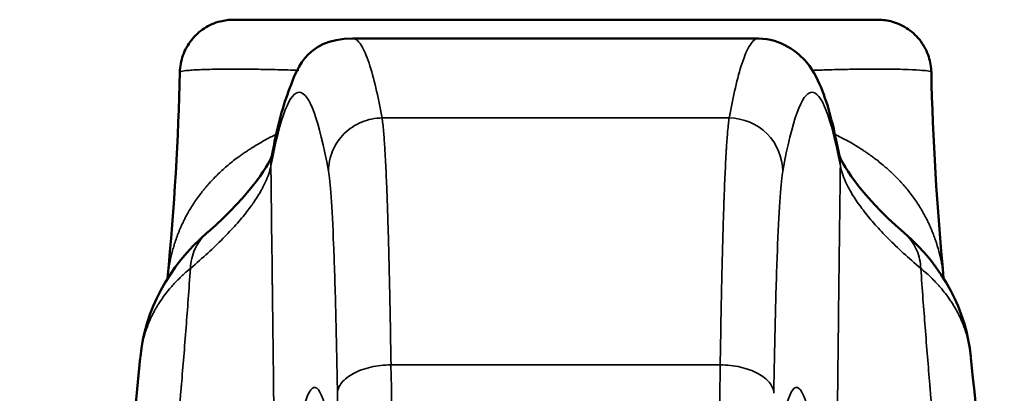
# Model space of a CAD drawing. Header units: inches. Extents: x 0 to 136, y 2 to 86.
# Tile 10 of 71: x 42.329 to 43.776, y 20.28 to 20.828. Entities that reach past the tile are written whole.
import ezdxf

# ---------------------------------------------------------------- set-up
doc = ezdxf.new("R2010")
doc.units = ezdxf.units.IN
doc.header["$LTSCALE"] = 4
doc.header["$MEASUREMENT"] = 0
doc.layers.add('Visible (ANSI)', color=7, linetype='Continuous', lineweight=50)
doc.layers.add('Visible Narrow (ANSI)', color=7, linetype='Continuous', lineweight=35)

msp = doc.modelspace()

# ---------------------------------------------------------------- linework, layer by layer
at = {"layer": 'Visible (ANSI)'}
for p, q in [((42.6429, 20.8275), (43.5896, 20.8275)), ((43.4143, 20.8), (42.8182, 20.8)), ((43.4143, 20.8), (43.4143, 20.8)), ((42.5641, 20.7505), (42.5641, 20.7505)), ((43.6683, 20.7505), (43.6683, 20.7505)), ((42.6047, 20.5155), (42.6047, 20.5155)), ((43.6277, 20.5155), (43.6277, 20.5155)), ((42.5817, 20.4776), (42.5817, 20.4777)), ((42.5939, 20.4751), (42.5939, 20.4751)), ((43.6385, 20.4751), (43.6385, 20.4751)), ((43.6508, 20.4776), (43.6508, 20.4776)), ((42.5724, 20.4565), (42.5724, 20.4566)), ((43.6601, 20.4566), (43.6601, 20.4566)), ((42.5446, 20.4273), (42.5446, 20.4273)), ((43.6878, 20.4274), (43.6878, 20.4274))]:
    msp.add_line(p, q, dxfattribs=at)
for points, knots in [([(42.5641, 20.7505), (42.5643, 20.7589), (42.5659, 20.7673), (42.5716, 20.7833), (42.5758, 20.7909), (42.5864, 20.8043), (42.5928, 20.8102), (42.6071, 20.8195), (42.6151, 20.823), (42.6265, 20.8259), (42.6297, 20.8265), (42.6362, 20.8273), (42.6396, 20.8275), (42.6429, 20.8275)], [0, 0, 0, 0, 0.0637688, 0.0637688, 0.1287341, 0.1287341, 0.1937033, 0.1937033, 0.2585382, 0.2585382, 0.2833569, 0.2833569, 0.3085699, 0.3085699, 0.3085699, 0.3085699]), ([(43.5896, 20.8275), (43.5933, 20.8275), (43.597, 20.8273), (43.6042, 20.8263), (43.6078, 20.8255), (43.6194, 20.8222), (43.6273, 20.8184), (43.6413, 20.8087), (43.6476, 20.8027), (43.6578, 20.789), (43.6619, 20.7812), (43.6668, 20.7658), (43.6681, 20.7581), (43.6683, 20.7505)], [0, 0, 0, 0, 0.0281367, 0.0281367, 0.0557283, 0.0557283, 0.120561, 0.120561, 0.1854409, 0.1854409, 0.2506331, 0.2506331, 0.3086227, 0.3086227, 0.3086227, 0.3086227]), ([(42.6992, 20.628), (42.7066, 20.6665), (42.7138, 20.6964), (42.7341, 20.749), (42.746, 20.8), (42.8182, 20.8)], [0, 0, 0, 0, 2.032568, 2.032568, 4.075039, 4.075039, 4.075039, 4.075039]), ([(43.4143, 20.7998), (43.4475, 20.7998), (43.4733, 20.7792), (43.4972, 20.7502), (43.5029, 20.7368), (43.5186, 20.6961), (43.5258, 20.6661), (43.5332, 20.6275)], [0, 0, 0, 0, 0.970725, 0.970725, 2.045486, 2.045486, 4.078885, 4.078885, 4.078885, 4.078885]), ([(43.7265, 20.3318), (43.7419, 20.1713), (43.7647, 20.0075), (43.8243, 19.624), (43.8635, 19.4038), (43.9037, 19.1858)], [0, 0, 0, 0, 1.240066, 1.240066, 2.974807, 2.974807, 2.974807, 2.974807])]:
    msp.add_open_spline(points, degree=3, knots=knots, dxfattribs=at)
for points in [[(42.546, 20.4485), (42.5562, 20.5539), (42.5621, 20.6532), (42.5641, 20.7505)], [(43.6683, 20.7505), (43.6704, 20.6532), (43.6762, 20.5539), (43.6864, 20.4486)], [(42.6047, 20.5155), (42.6715, 20.5728), (42.6981, 20.6219), (42.6992, 20.628)], [(43.5332, 20.628), (43.5344, 20.6219), (43.561, 20.5728), (43.6277, 20.5155)], [(42.5061, 20.333), (42.5128, 20.4004), (42.5466, 20.4655), (42.6044, 20.5152)], [(43.6281, 20.5152), (43.6859, 20.4655), (43.7196, 20.4004), (43.7264, 20.333)], [(42.3288, 19.1858), (42.3973, 19.558), (42.4693, 19.9484), (42.506, 20.3318)]]:
    msp.add_open_spline(points, degree=3, dxfattribs=at)
at = {"layer": 'Visible Narrow (ANSI)'}
for p, q in [((42.8469, 20.7482), (42.8469, 20.7482)), ((43.3856, 20.7482), (43.3856, 20.7482)), ((42.8568, 20.7063), (42.8568, 20.7063)), ((43.3757, 20.7063), (43.3757, 20.7063)), ((42.8612, 20.6834), (43.3712, 20.6834)), ((43.4683, 20.6832), (43.4683, 20.6832)), ((42.8636, 20.662), (42.8636, 20.662)), ((43.3688, 20.662), (43.3688, 20.662)), ((43.4555, 20.6336), (43.4555, 20.6336)), ((42.8676, 20.5927), (42.8676, 20.5927)), ((43.3648, 20.5927), (43.3648, 20.5927)), ((42.8744, 20.3213), (43.3581, 20.3213))]:
    msp.add_line(p, q, dxfattribs=at)
for centre, major_axis, ratio, start_param, end_param in [((42.7621, 13.9061), (0, 6.382), 0.026177, 6.195662, 6.627344), ((42.846, 19.5688), (-0.0038, 1.5146), 0.023002, 5.032166, 5.232321), ((43.3865, 19.5688), (0.0038, 1.5146), 0.023002, 1.050865, 1.25102), ((42.7582, 19.3829), (0, 1.69), 0.026177, 5.096077, 5.271699)]:
    msp.add_ellipse(centre, major_axis=major_axis, ratio=ratio, start_param=start_param, end_param=end_param, dxfattribs=at)
for points, knots in [([(42.8182, 20.8), (42.8184, 20.8), (42.8187, 20.8), (42.8189, 20.8), (42.8201, 20.7998), (42.8212, 20.7995), (42.8224, 20.7989), (42.8235, 20.7983), (42.8246, 20.7975), (42.8257, 20.7964), (42.8279, 20.7944), (42.83, 20.7914), (42.8321, 20.7879), (42.8341, 20.7843), (42.8361, 20.78), (42.838, 20.7753), (42.8399, 20.7705), (42.8418, 20.7653), (42.8435, 20.7597), (42.8471, 20.7484), (42.8503, 20.7358), (42.8533, 20.7228), (42.8562, 20.7097), (42.8589, 20.6963), (42.8612, 20.6834)], [0.493529, 0.493529, 0.493529, 0.493529, 0.5, 0.5, 0.5, 0.53125, 0.53125, 0.53125, 0.5625, 0.5625, 0.5625, 0.625, 0.625, 0.625, 0.6875, 0.6875, 0.6875, 0.75, 0.75, 0.75, 0.875, 0.875, 0.875, 1, 1, 1, 1]), ([(43.3712, 20.6834), (43.3736, 20.6963), (43.3789, 20.7231), (43.387, 20.7548), (43.3944, 20.7758), (43.4003, 20.7885), (43.4056, 20.7958), (43.4101, 20.7991), (43.4126, 20.7999), (43.414, 20.8), (43.4143, 20.8)], [0, 0, 0, 0, 0.125, 0.25, 0.3125, 0.375, 0.4375, 0.46875, 0.5, 0.5064807, 0.5064807, 0.5064807, 0.5064807]), ([(42.5641, 20.7505), (42.5641, 20.7506), (42.5641, 20.7506), (42.5642, 20.7506), (42.5642, 20.7509), (42.5647, 20.7513), (42.5656, 20.7516), (42.5658, 20.7516), (42.5659, 20.7517), (42.5661, 20.7517), (42.5681, 20.7522), (42.5716, 20.7527), (42.5766, 20.7532), (42.577, 20.7532), (42.5774, 20.7533), (42.5778, 20.7533), (42.5832, 20.7538), (42.5902, 20.7542), (42.5991, 20.7545), (42.5996, 20.7545), (42.6002, 20.7545), (42.6008, 20.7545), (42.61, 20.7548), (42.6212, 20.7551), (42.6347, 20.7551), (42.6354, 20.7551), (42.6361, 20.7551), (42.6368, 20.7551), (42.644, 20.7552), (42.6519, 20.7551), (42.6605, 20.7551), (42.6686, 20.755), (42.6773, 20.7549), (42.6868, 20.7547), (42.6875, 20.7547), (42.6882, 20.7547), (42.689, 20.7547), (42.6987, 20.7545), (42.7092, 20.7542), (42.7208, 20.7539), (42.7215, 20.7539), (42.7222, 20.7539), (42.723, 20.7538), (42.7281, 20.7537), (42.7334, 20.7535), (42.739, 20.7533)], [0.0239766, 0.0239766, 0.0239766, 0.0239766, 0.0256457, 0.0256457, 0.0256457, 0.0572664, 0.0572664, 0.0572664, 0.0625, 0.0625, 0.0625, 0.120503, 0.120503, 0.120503, 0.125, 0.125, 0.125, 0.1837556, 0.1837556, 0.1837556, 0.1875, 0.1875, 0.1875, 0.2470046, 0.2470046, 0.2470046, 0.25, 0.25, 0.25, 0.28125, 0.28125, 0.28125, 0.3102524, 0.3102524, 0.3102524, 0.3125, 0.3125, 0.3125, 0.3418781, 0.3418781, 0.3418781, 0.34375, 0.34375, 0.34375, 0.356634, 0.356634, 0.356634, 0.356634]), ([(43.4933, 20.7533), (43.5013, 20.7536), (43.5088, 20.7538), (43.5159, 20.754), (43.5167, 20.754), (43.5174, 20.7541), (43.5181, 20.7541), (43.5291, 20.7544), (43.5392, 20.7546), (43.5485, 20.7548), (43.5492, 20.7548), (43.5499, 20.7548), (43.5506, 20.7548), (43.5597, 20.755), (43.568, 20.7551), (43.5757, 20.7551), (43.584, 20.7552), (43.5915, 20.7552), (43.5984, 20.7551), (43.5991, 20.7551), (43.5997, 20.7551), (43.6004, 20.7551), (43.6133, 20.755), (43.624, 20.7548), (43.6329, 20.7545), (43.6335, 20.7545), (43.634, 20.7545), (43.6346, 20.7544), (43.6431, 20.7541), (43.6499, 20.7538), (43.655, 20.7533), (43.6554, 20.7532), (43.6558, 20.7532), (43.6562, 20.7532), (43.6611, 20.7527), (43.6645, 20.7522), (43.6664, 20.7517), (43.6666, 20.7516), (43.6667, 20.7516), (43.6669, 20.7515), (43.6678, 20.7513), (43.6682, 20.7509), (43.6683, 20.7506), (43.6683, 20.7506), (43.6683, 20.7506), (43.6683, 20.7505)], [0.6375478, 0.6375478, 0.6375478, 0.6375478, 0.65625, 0.65625, 0.65625, 0.6581247, 0.6581247, 0.6581247, 0.6875, 0.6875, 0.6875, 0.6897461, 0.6897461, 0.6897461, 0.71875, 0.71875, 0.71875, 0.75, 0.75, 0.75, 0.7529961, 0.7529961, 0.7529961, 0.8125, 0.8125, 0.8125, 0.8162445, 0.8162445, 0.8162445, 0.875, 0.875, 0.875, 0.8794971, 0.8794971, 0.8794971, 0.9375, 0.9375, 0.9375, 0.9427334, 0.9427334, 0.9427334, 0.9743539, 0.9743539, 0.9743539, 0.9757356, 0.9757356, 0.9757356, 0.9757356]), ([(42.6979, 20.6131), (42.7119, 20.6864), (42.726, 20.7225), (42.7402, 20.7212), (42.7544, 20.7199), (42.7685, 20.6812), (42.7825, 20.6054)], [0, 0, 0, 0, 0.5, 0.5, 0.5, 1, 1, 1, 1]), ([(43.4499, 20.6054), (43.4639, 20.6812), (43.4781, 20.7199), (43.4923, 20.7212), (43.5064, 20.7225), (43.5206, 20.6864), (43.5346, 20.6131)], [0.0000406, 0.0000406, 0.0000406, 0.0000406, 0.5, 0.5, 0.5, 1, 1, 1, 1]), ([(42.7825, 20.6054), (42.7826, 20.6156), (42.7846, 20.6258), (42.7926, 20.6446), (42.7984, 20.6532), (42.813, 20.6677), (42.8217, 20.6734), (42.8407, 20.6813), (42.851, 20.6833), (42.8612, 20.6834)], [0, 0, 0, 0, 0.25, 0.25, 0.5, 0.5, 0.75, 0.75, 1, 1, 1, 1]), ([(42.8612, 20.6834), (42.862, 20.6786), (42.8628, 20.6718), (42.8635, 20.6636), (42.8641, 20.6569), (42.8646, 20.6494), (42.8651, 20.6411), (42.8653, 20.6391), (42.8654, 20.6371), (42.8655, 20.6351), (42.8658, 20.6298), (42.8661, 20.6243), (42.8664, 20.6186), (42.8667, 20.6129), (42.867, 20.607), (42.8673, 20.601), (42.8675, 20.595), (42.8678, 20.5889), (42.868, 20.5827), (42.8682, 20.5796), (42.8683, 20.5766), (42.8684, 20.5734), (42.8685, 20.5718), (42.8685, 20.5702), (42.8686, 20.5687), (42.8686, 20.5672), (42.8687, 20.5658), (42.8688, 20.564), (42.8688, 20.5622), (42.8689, 20.5599), (42.869, 20.5577), (42.8691, 20.5555), (42.8691, 20.5534), (42.8692, 20.5513), (42.8693, 20.547), (42.8695, 20.5426), (42.8696, 20.5381), (42.8699, 20.5291), (42.8702, 20.52), (42.8705, 20.5105), (42.8707, 20.5011), (42.871, 20.4914), (42.8712, 20.4816), (42.8715, 20.4731), (42.8717, 20.4645), (42.8719, 20.4557), (42.8719, 20.4543), (42.8719, 20.4528), (42.872, 20.4513), (42.8724, 20.4308), (42.8729, 20.4095), (42.8733, 20.3878), (42.8737, 20.3661), (42.874, 20.3438), (42.8744, 20.3213)], [0, 0, 0, 0, 0.125, 0.125, 0.125, 0.225928, 0.225928, 0.225928, 0.25, 0.25, 0.25, 0.3125, 0.3125, 0.3125, 0.375, 0.375, 0.375, 0.4375, 0.4375, 0.4375, 0.46875, 0.46875, 0.46875, 0.484375, 0.484375, 0.484375, 0.5, 0.5, 0.5, 0.515625, 0.515625, 0.515625, 0.53125, 0.53125, 0.53125, 0.5625, 0.5625, 0.5625, 0.625, 0.625, 0.625, 0.6875, 0.6875, 0.6875, 0.741064, 0.741064, 0.741064, 0.75, 0.75, 0.75, 0.875, 0.875, 0.875, 1, 1, 1, 1]), ([(43.3581, 20.3213), (43.3584, 20.3438), (43.3588, 20.3661), (43.3592, 20.3878), (43.3596, 20.4095), (43.36, 20.4308), (43.3605, 20.4513), (43.3605, 20.4528), (43.3606, 20.4543), (43.3606, 20.4557), (43.3608, 20.4645), (43.361, 20.4731), (43.3612, 20.4816), (43.3615, 20.4914), (43.3617, 20.5011), (43.362, 20.5105), (43.3623, 20.52), (43.3625, 20.5291), (43.3628, 20.5381), (43.363, 20.5426), (43.3631, 20.547), (43.3633, 20.5513), (43.3633, 20.5534), (43.3634, 20.5555), (43.3635, 20.5577), (43.3636, 20.5599), (43.3636, 20.5622), (43.3637, 20.564), (43.3638, 20.5658), (43.3638, 20.5672), (43.3639, 20.5687), (43.3639, 20.5702), (43.364, 20.5718), (43.3641, 20.5734), (43.3642, 20.5766), (43.3643, 20.5796), (43.3644, 20.5827), (43.3647, 20.5889), (43.3649, 20.595), (43.3652, 20.601), (43.3655, 20.607), (43.3658, 20.6129), (43.366, 20.6186), (43.3663, 20.6243), (43.3666, 20.6298), (43.367, 20.6351), (43.3671, 20.6371), (43.3672, 20.6391), (43.3673, 20.6411), (43.3678, 20.6494), (43.3684, 20.6569), (43.369, 20.6636), (43.3697, 20.6718), (43.3704, 20.6786), (43.3712, 20.6834)], [0, 0, 0, 0, 0.125, 0.125, 0.125, 0.25, 0.25, 0.25, 0.258938, 0.258938, 0.258938, 0.3125, 0.3125, 0.3125, 0.375, 0.375, 0.375, 0.4375, 0.4375, 0.4375, 0.46875, 0.46875, 0.46875, 0.484375, 0.484375, 0.484375, 0.5, 0.5, 0.5, 0.515625, 0.515625, 0.515625, 0.53125, 0.53125, 0.53125, 0.5625, 0.5625, 0.5625, 0.625, 0.625, 0.625, 0.6875, 0.6875, 0.6875, 0.75, 0.75, 0.75, 0.774075, 0.774075, 0.774075, 0.875, 0.875, 0.875, 1, 1, 1, 1]), ([(43.3712, 20.6834), (43.3919, 20.6833), (43.4125, 20.6748), (43.427, 20.6602), (43.4414, 20.6458), (43.4497, 20.6256), (43.4499, 20.6054)], [0, 0, 0, 0, 0.503, 0.503, 0.503, 1, 1, 1, 1]), ([(42.546, 20.4485), (42.5462, 20.4498), (42.5463, 20.4511), (42.5465, 20.4524), (42.5466, 20.4539), (42.5469, 20.4555), (42.547, 20.457), (42.5472, 20.4584), (42.5474, 20.4596), (42.5476, 20.4608), (42.5478, 20.4621), (42.548, 20.4634), (42.5482, 20.4648), (42.5487, 20.4674), (42.5491, 20.4701), (42.5497, 20.4727), (42.5507, 20.478), (42.552, 20.4834), (42.5534, 20.4889), (42.5542, 20.4917), (42.555, 20.4944), (42.5558, 20.4972), (42.5567, 20.4999), (42.5576, 20.5027), (42.5585, 20.5055), (42.5595, 20.5083), (42.5605, 20.5111), (42.5616, 20.5139), (42.5622, 20.5153), (42.5628, 20.5168), (42.5633, 20.5182), (42.5636, 20.5189), (42.5639, 20.5195), (42.5642, 20.5203), (42.5645, 20.521), (42.5649, 20.5218), (42.5651, 20.5224), (42.5654, 20.523), (42.5656, 20.5234), (42.5658, 20.5239), (42.566, 20.5244), (42.5663, 20.525), (42.5665, 20.5255), (42.567, 20.5265), (42.5675, 20.5276), (42.568, 20.5287), (42.569, 20.5308), (42.5701, 20.533), (42.5712, 20.5353), (42.5724, 20.5375), (42.5736, 20.5398), (42.5749, 20.5422), (42.5762, 20.5446), (42.5776, 20.547), (42.5791, 20.5495), (42.582, 20.5544), (42.5853, 20.5595), (42.5891, 20.5648), (42.5909, 20.5674), (42.5929, 20.5701), (42.595, 20.5728), (42.5961, 20.5742), (42.5971, 20.5755), (42.5983, 20.577), (42.5994, 20.5784), (42.6006, 20.5798), (42.6017, 20.5811), (42.6028, 20.5824), (42.6037, 20.5835), (42.6046, 20.5846), (42.6056, 20.5857), (42.6066, 20.5868), (42.6077, 20.588), (42.6097, 20.5903), (42.6118, 20.5925), (42.614, 20.5947), (42.6162, 20.597), (42.6184, 20.5992), (42.6206, 20.6013), (42.6229, 20.6035), (42.6252, 20.6056), (42.6276, 20.6078), (42.63, 20.61), (42.6326, 20.6122), (42.6352, 20.6144), (42.6378, 20.6166), (42.6404, 20.6187), (42.643, 20.6208), (42.6457, 20.6228), (42.6484, 20.6248), (42.6511, 20.6268), (42.6524, 20.6278), (42.6538, 20.6288), (42.6552, 20.6298), (42.6559, 20.6302), (42.6566, 20.6307), (42.6572, 20.6312), (42.6579, 20.6317), (42.6585, 20.6321), (42.6593, 20.6326), (42.6601, 20.6332), (42.661, 20.6338), (42.662, 20.6344), (42.6629, 20.635), (42.6637, 20.6356), (42.6646, 20.6362), (42.6664, 20.6373), (42.6682, 20.6385), (42.67, 20.6396), (42.6736, 20.6419), (42.6772, 20.6441), (42.6808, 20.6461), (42.6879, 20.6503), (42.6952, 20.6542), (42.7023, 20.6578), (42.7035, 20.6583), (42.7046, 20.6589), (42.7058, 20.6595)], [0.1178503, 0.1178503, 0.1178503, 0.1178503, 0.1210938, 0.1210938, 0.1210938, 0.125, 0.125, 0.125, 0.1289062, 0.1289062, 0.1289062, 0.1328125, 0.1328125, 0.1328125, 0.140625, 0.140625, 0.140625, 0.15625, 0.15625, 0.15625, 0.1640625, 0.1640625, 0.1640625, 0.171875, 0.171875, 0.171875, 0.1796875, 0.1796875, 0.1796875, 0.1835938, 0.1835938, 0.1835938, 0.1855469, 0.1855469, 0.1855469, 0.1875, 0.1875, 0.1875, 0.1894531, 0.1894531, 0.1894531, 0.1914062, 0.1914062, 0.1914062, 0.1953125, 0.1953125, 0.1953125, 0.203125, 0.203125, 0.203125, 0.2109375, 0.2109375, 0.2109375, 0.21875, 0.21875, 0.21875, 0.234375, 0.234375, 0.234375, 0.2421875, 0.2421875, 0.2421875, 0.2460938, 0.2460938, 0.2460938, 0.25, 0.25, 0.25, 0.2539062, 0.2539062, 0.2539062, 0.2578125, 0.2578125, 0.2578125, 0.265625, 0.265625, 0.265625, 0.2734375, 0.2734375, 0.2734375, 0.28125, 0.28125, 0.28125, 0.2890625, 0.2890625, 0.2890625, 0.296875, 0.296875, 0.296875, 0.3046875, 0.3046875, 0.3046875, 0.3085938, 0.3085938, 0.3085938, 0.3105469, 0.3105469, 0.3105469, 0.3125, 0.3125, 0.3125, 0.3144531, 0.3144531, 0.3144531, 0.3164062, 0.3164062, 0.3164062, 0.3203125, 0.3203125, 0.3203125, 0.328125, 0.328125, 0.328125, 0.34375, 0.34375, 0.34375, 0.3462303, 0.3462303, 0.3462303, 0.3462303]), ([(43.5266, 20.6595), (43.5297, 20.658), (43.5328, 20.6564), (43.5359, 20.6548), (43.5393, 20.653), (43.5428, 20.6512), (43.5462, 20.6492), (43.5497, 20.6473), (43.5532, 20.6453), (43.5567, 20.6432), (43.5601, 20.6411), (43.5636, 20.6389), (43.5671, 20.6367), (43.5688, 20.6355), (43.5705, 20.6344), (43.5722, 20.6332), (43.5731, 20.6327), (43.5739, 20.6321), (43.5748, 20.6315), (43.5757, 20.6308), (43.5767, 20.6302), (43.5774, 20.6297), (43.5781, 20.6292), (43.5786, 20.6288), (43.5791, 20.6285), (43.5796, 20.6281), (43.5802, 20.6276), (43.5808, 20.6272), (43.582, 20.6263), (43.5832, 20.6255), (43.5844, 20.6246), (43.5868, 20.6228), (43.5893, 20.6209), (43.5918, 20.6188), (43.5944, 20.6168), (43.597, 20.6146), (43.5997, 20.6123), (43.601, 20.6112), (43.6023, 20.6101), (43.6037, 20.6088), (43.6051, 20.6076), (43.6066, 20.6063), (43.6078, 20.6051), (43.6091, 20.604), (43.6101, 20.603), (43.6112, 20.6019), (43.6123, 20.6009), (43.6134, 20.5998), (43.6145, 20.5987), (43.6167, 20.5966), (43.6188, 20.5944), (43.6209, 20.5922), (43.6229, 20.59), (43.625, 20.5878), (43.6269, 20.5856), (43.6289, 20.5834), (43.6307, 20.5812), (43.6327, 20.5788), (43.6347, 20.5764), (43.6368, 20.5737), (43.6387, 20.5712), (43.6407, 20.5686), (43.6425, 20.5661), (43.6442, 20.5636), (43.6477, 20.5586), (43.6509, 20.5537), (43.6538, 20.5488), (43.6566, 20.544), (43.6592, 20.5392), (43.6616, 20.5346), (43.6627, 20.5323), (43.6639, 20.53), (43.6649, 20.5277), (43.6655, 20.5265), (43.666, 20.5254), (43.6665, 20.5243), (43.6669, 20.5232), (43.6674, 20.5222), (43.6679, 20.521), (43.6685, 20.5197), (43.6691, 20.5182), (43.6697, 20.5168), (43.6703, 20.5153), (43.6708, 20.514), (43.6713, 20.5126), (43.6724, 20.5098), (43.6734, 20.507), (43.6743, 20.5043), (43.6762, 20.4987), (43.6779, 20.4932), (43.6793, 20.4878), (43.6807, 20.4824), (43.6819, 20.477), (43.683, 20.4718), (43.6835, 20.4692), (43.6839, 20.4665), (43.6844, 20.4639), (43.6846, 20.4626), (43.6848, 20.4613), (43.685, 20.46), (43.6852, 20.4588), (43.6853, 20.4576), (43.6855, 20.4562), (43.6857, 20.4548), (43.6859, 20.4532), (43.6861, 20.4516), (43.6862, 20.4506), (43.6863, 20.4496), (43.6864, 20.4486)], [0.6492627, 0.6492627, 0.6492627, 0.6492627, 0.65625, 0.65625, 0.65625, 0.6640625, 0.6640625, 0.6640625, 0.671875, 0.671875, 0.671875, 0.6796875, 0.6796875, 0.6796875, 0.6835938, 0.6835938, 0.6835938, 0.6855469, 0.6855469, 0.6855469, 0.6875, 0.6875, 0.6875, 0.6894531, 0.6894531, 0.6894531, 0.6914062, 0.6914062, 0.6914062, 0.6953125, 0.6953125, 0.6953125, 0.703125, 0.703125, 0.703125, 0.7109375, 0.7109375, 0.7109375, 0.7148438, 0.7148438, 0.7148438, 0.71875, 0.71875, 0.71875, 0.7226562, 0.7226562, 0.7226562, 0.7265625, 0.7265625, 0.7265625, 0.734375, 0.734375, 0.734375, 0.7421875, 0.7421875, 0.7421875, 0.75, 0.75, 0.75, 0.7578125, 0.7578125, 0.7578125, 0.765625, 0.765625, 0.765625, 0.78125, 0.78125, 0.78125, 0.796875, 0.796875, 0.796875, 0.8046875, 0.8046875, 0.8046875, 0.8085938, 0.8085938, 0.8085938, 0.8125, 0.8125, 0.8125, 0.8164062, 0.8164062, 0.8164062, 0.8203125, 0.8203125, 0.8203125, 0.828125, 0.828125, 0.828125, 0.84375, 0.84375, 0.84375, 0.859375, 0.859375, 0.859375, 0.8671875, 0.8671875, 0.8671875, 0.8710938, 0.8710938, 0.8710938, 0.875, 0.875, 0.875, 0.8789062, 0.8789062, 0.8789062, 0.8814745, 0.8814745, 0.8814745, 0.8814745]), ([(42.6979, 20.6131), (42.6963, 20.6054), (42.6936, 20.5975), (42.69, 20.5896), (42.6894, 20.5883), (42.6888, 20.587), (42.6882, 20.5857), (42.6875, 20.5844), (42.6869, 20.5831), (42.6862, 20.5817), (42.6854, 20.5804), (42.6846, 20.5788), (42.6838, 20.5774), (42.6803, 20.5712), (42.6765, 20.5652), (42.6722, 20.559), (42.6713, 20.5577), (42.6704, 20.5564), (42.6695, 20.5552), (42.6673, 20.5522), (42.6651, 20.5493), (42.6627, 20.5462), (42.6603, 20.5431), (42.6577, 20.5398), (42.6549, 20.5366), (42.6522, 20.5333), (42.6494, 20.53), (42.6465, 20.5267), (42.6406, 20.5201), (42.6342, 20.5133), (42.6273, 20.5065), (42.6205, 20.4996), (42.6132, 20.4926), (42.6053, 20.4853), (42.5974, 20.4781), (42.5888, 20.4705), (42.5796, 20.4627)], [0, 0, 0, 0, 0.1875, 0.1875, 0.1875, 0.21875, 0.21875, 0.21875, 0.25, 0.25, 0.25, 0.28125, 0.28125, 0.28125, 0.41081, 0.41081, 0.41081, 0.4375, 0.4375, 0.4375, 0.5, 0.5, 0.5, 0.5625, 0.5625, 0.5625, 0.625, 0.625, 0.625, 0.75, 0.75, 0.75, 0.875, 0.875, 0.875, 1, 1, 1, 1]), ([(42.6979, 20.6131), (42.6979, 20.6118), (42.6979, 20.6104), (42.6979, 20.609), (42.6981, 20.5925), (42.6983, 20.5767), (42.6985, 20.5615), (42.6987, 20.5462), (42.6989, 20.5316), (42.699, 20.5177), (42.6994, 20.4901), (42.6997, 20.4653), (42.7, 20.4434), (42.7, 20.4427), (42.7, 20.442), (42.7, 20.4414), (42.7, 20.4412), (42.7, 20.4411), (42.7, 20.4408), (42.7, 20.439), (42.7, 20.4372), (42.7001, 20.4354), (42.7006, 20.3922), (42.7011, 20.3499), (42.7016, 20.3084), (42.7017, 20.2963), (42.7018, 20.2843), (42.702, 20.2723), (42.702, 20.2706), (42.702, 20.2689), (42.702, 20.2671), (42.7028, 20.196), (42.7036, 20.1241), (42.7044, 20.0515), (42.7049, 20.006), (42.7053, 19.9601), (42.7058, 19.9139)], [0, 0, 0, 0, 0.004917, 0.004917, 0.004917, 0.064567, 0.064567, 0.064567, 0.125, 0.125, 0.125, 0.245184, 0.245184, 0.245184, 0.249023, 0.249023, 0.249023, 0.25, 0.25, 0.25, 0.257598, 0.257598, 0.257598, 0.4392, 0.4392, 0.4392, 0.492188, 0.492188, 0.492188, 0.5, 0.5, 0.5, 0.807344, 0.807344, 0.807344, 1, 1, 1, 1]), ([(42.7825, 20.6054), (42.7839, 20.5982), (42.7852, 20.5854), (42.7877, 20.5493), (42.7889, 20.526), (42.7912, 20.47), (42.7922, 20.4372), (42.7941, 20.3638), (42.795, 20.3232), (42.7957, 20.2796)], [0, 0, 0, 0, 0.25, 0.25, 0.5, 0.5, 0.75, 0.75, 1, 1, 1, 1]), ([(43.4368, 20.2796), (43.4375, 20.3232), (43.4384, 20.3638), (43.4402, 20.4372), (43.4413, 20.47), (43.4436, 20.526), (43.4448, 20.5493), (43.4473, 20.5854), (43.4486, 20.5982), (43.4499, 20.6054)], [0, 0, 0, 0, 0.25, 0.25, 0.5, 0.5, 0.75, 0.75, 1, 1, 1, 1]), ([(43.5346, 20.6131), (43.5344, 20.5959), (43.5342, 20.5787), (43.534, 20.5615), (43.5334, 20.5196), (43.5329, 20.4776), (43.5324, 20.4354), (43.5319, 20.3932), (43.5314, 20.3509), (43.5309, 20.3084), (43.5299, 20.2234), (43.529, 20.1377), (43.5281, 20.0515), (43.5276, 20.0058), (43.5271, 19.9599), (43.5267, 19.9139)], [0, 0, 0, 0, 0.0750166, 0.0750166, 0.0750166, 0.2578171, 0.2578171, 0.2578171, 0.4406177, 0.4406177, 0.4406177, 0.8062189, 0.8062189, 0.8062189, 1, 1, 1, 1]), ([(43.6528, 20.4627), (43.6436, 20.4705), (43.6351, 20.4781), (43.6271, 20.4853), (43.6192, 20.4926), (43.612, 20.4996), (43.6051, 20.5065), (43.5983, 20.5133), (43.5919, 20.5201), (43.586, 20.5267), (43.5831, 20.53), (43.5803, 20.5333), (43.5775, 20.5366), (43.5748, 20.5398), (43.5722, 20.5431), (43.5697, 20.5462), (43.5673, 20.5493), (43.5651, 20.5522), (43.563, 20.5552), (43.5583, 20.5616), (43.554, 20.5682), (43.5503, 20.5746), (43.5497, 20.5755), (43.5492, 20.5764), (43.5487, 20.5774), (43.5478, 20.5788), (43.547, 20.5804), (43.5463, 20.5817), (43.5456, 20.5831), (43.5449, 20.5844), (43.5443, 20.5857), (43.5437, 20.587), (43.543, 20.5883), (43.5424, 20.5896), (43.5389, 20.5975), (43.5362, 20.6054), (43.5346, 20.6131)], [0, 0, 0, 0, 0.125, 0.125, 0.125, 0.25, 0.25, 0.25, 0.375, 0.375, 0.375, 0.4375, 0.4375, 0.4375, 0.5, 0.5, 0.5, 0.5625, 0.5625, 0.5625, 0.699136, 0.699136, 0.699136, 0.71875, 0.71875, 0.71875, 0.75, 0.75, 0.75, 0.78125, 0.78125, 0.78125, 0.8125, 0.8125, 0.8125, 1, 1, 1, 1]), ([(42.6047, 20.5155), (42.6041, 20.515), (42.6036, 20.5145), (42.603, 20.514), (42.596, 20.5076), (42.5902, 20.4997), (42.5863, 20.4909), (42.5823, 20.4821), (42.58, 20.4725), (42.5796, 20.4627)], [0.0682855, 0.0682855, 0.0682855, 0.0682855, 0.1045132, 0.1045132, 0.1045132, 0.5522566, 0.5522566, 0.5522566, 0.9999999, 0.9999999, 0.9999999, 0.9999999]), ([(43.6528, 20.4627), (43.6525, 20.4718), (43.6505, 20.4808), (43.647, 20.489), (43.6435, 20.4973), (43.6386, 20.5048), (43.6324, 20.5112), (43.6309, 20.5127), (43.6293, 20.5142), (43.6277, 20.5155)], [0.0000001, 0.0000001, 0.0000001, 0.0000001, 0.4160871, 0.4160871, 0.4160871, 0.8321779, 0.8321779, 0.8321779, 0.931711, 0.931711, 0.931711, 0.931711]), ([(42.5796, 20.4627), (42.5775, 20.4317), (42.5754, 20.4034), (42.5733, 20.3765), (42.571, 20.3468), (42.5687, 20.319), (42.5665, 20.2924), (42.5663, 20.2905), (42.5662, 20.2886), (42.566, 20.2867), (42.5639, 20.2622), (42.5618, 20.2384), (42.5598, 20.2153), (42.5576, 20.1904), (42.5553, 20.1663), (42.5531, 20.1426), (42.553, 20.1415), (42.5529, 20.1404), (42.5528, 20.1393), (42.5485, 20.0931), (42.5442, 20.0488), (42.5399, 20.0054), (42.5399, 20.0049), (42.5398, 20.0044), (42.5398, 20.0039), (42.5354, 19.9599), (42.531, 19.9169), (42.5267, 19.8744), (42.5179, 19.7892), (42.509, 19.7059), (42.5001, 19.623), (42.5, 19.622), (42.4998, 19.621), (42.4997, 19.62), (42.4909, 19.5381), (42.482, 19.4566), (42.473, 19.3751)], [0, 0, 0, 0, 0.0571966, 0.0571966, 0.0571966, 0.1204856, 0.1204856, 0.1204856, 0.125, 0.125, 0.125, 0.1838239, 0.1838239, 0.1838239, 0.2470035, 0.2470035, 0.2470035, 0.25, 0.25, 0.25, 0.3735008, 0.3735008, 0.3735008, 0.375, 0.375, 0.375, 0.5, 0.5, 0.5, 0.75, 0.75, 0.75, 0.7530011, 0.7530011, 0.7530011, 1, 1, 1, 1]), ([(42.5796, 20.4627), (42.5772, 20.4608), (42.5741, 20.4581), (42.5704, 20.4548), (42.5668, 20.4515), (42.5625, 20.4474), (42.5579, 20.4426), (42.5573, 20.442), (42.5566, 20.4413), (42.556, 20.4406), (42.5543, 20.4388), (42.5526, 20.4369), (42.5508, 20.4348), (42.5484, 20.4321), (42.5459, 20.4291), (42.5435, 20.4259), (42.541, 20.4227), (42.5385, 20.4193), (42.5361, 20.4157), (42.5349, 20.4138), (42.5336, 20.412), (42.5325, 20.4101), (42.5323, 20.4098), (42.5321, 20.4094), (42.5319, 20.4091), (42.5315, 20.4085), (42.5311, 20.4078), (42.5307, 20.4072), (42.5301, 20.4061), (42.5294, 20.4051), (42.5289, 20.4042), (42.5284, 20.4033), (42.528, 20.4025), (42.5276, 20.4018), (42.5271, 20.401), (42.5267, 20.4002), (42.5263, 20.3994), (42.5254, 20.3978), (42.5246, 20.3962), (42.5238, 20.3946), (42.5223, 20.3915), (42.5209, 20.3885), (42.5196, 20.3855), (42.5183, 20.3825), (42.5171, 20.3795), (42.5161, 20.3766), (42.516, 20.3765), (42.5159, 20.3763), (42.5159, 20.3761), (42.5149, 20.3734), (42.514, 20.3708), (42.5132, 20.3682), (42.5124, 20.3655), (42.5116, 20.3628), (42.5109, 20.3602), (42.5103, 20.3576), (42.5097, 20.355), (42.5091, 20.3526), (42.5086, 20.3501), (42.5082, 20.3477), (42.5078, 20.3454), (42.5076, 20.3442), (42.5074, 20.3431), (42.5072, 20.3419), (42.5071, 20.3414), (42.507, 20.3408), (42.507, 20.3403), (42.5069, 20.3398), (42.5068, 20.3393), (42.5067, 20.3386), (42.5067, 20.3379), (42.5065, 20.337), (42.5064, 20.3362), (42.5063, 20.3353), (42.5062, 20.3345), (42.5062, 20.3337), (42.5061, 20.3331), (42.506, 20.3325), (42.506, 20.3318)], [0, 0, 0, 0, 0.0625, 0.0625, 0.0625, 0.125, 0.125, 0.125, 0.1335385, 0.1335385, 0.1335385, 0.15625, 0.15625, 0.15625, 0.1875, 0.1875, 0.1875, 0.21875, 0.21875, 0.21875, 0.234375, 0.234375, 0.234375, 0.2370261, 0.2370261, 0.2370261, 0.2421875, 0.2421875, 0.2421875, 0.25, 0.25, 0.25, 0.2578125, 0.2578125, 0.2578125, 0.265625, 0.265625, 0.265625, 0.28125, 0.28125, 0.28125, 0.3125, 0.3125, 0.3125, 0.34375, 0.34375, 0.34375, 0.3456164, 0.3456164, 0.3456164, 0.375, 0.375, 0.375, 0.40625, 0.40625, 0.40625, 0.4375, 0.4375, 0.4375, 0.46875, 0.46875, 0.46875, 0.484375, 0.484375, 0.484375, 0.4921875, 0.4921875, 0.4921875, 0.5, 0.5, 0.5, 0.5078125, 0.5078125, 0.5078125, 0.515625, 0.515625, 0.515625, 0.5218947, 0.5218947, 0.5218947, 0.5218947]), ([(43.7595, 19.3751), (43.7505, 19.4566), (43.7416, 19.5381), (43.7327, 19.62), (43.7326, 19.621), (43.7325, 19.622), (43.7324, 19.623), (43.7235, 19.7059), (43.7146, 19.7892), (43.7058, 19.8744), (43.7014, 19.9169), (43.6971, 19.9599), (43.6927, 20.0039), (43.6927, 20.0044), (43.6926, 20.0049), (43.6925, 20.0054), (43.6882, 20.0488), (43.684, 20.0931), (43.6796, 20.1393), (43.6795, 20.1404), (43.6794, 20.1415), (43.6793, 20.1426), (43.6771, 20.1663), (43.6749, 20.1904), (43.6727, 20.2153), (43.6706, 20.2384), (43.6686, 20.2622), (43.6665, 20.2867), (43.6663, 20.2886), (43.6662, 20.2905), (43.666, 20.2924), (43.6638, 20.319), (43.6615, 20.3468), (43.6592, 20.3765), (43.6571, 20.4034), (43.655, 20.4317), (43.6528, 20.4627)], [0, 0, 0, 0, 0.2469989, 0.2469989, 0.2469989, 0.25, 0.25, 0.25, 0.4999988, 0.4999988, 0.4999988, 0.625, 0.625, 0.625, 0.6264992, 0.6264992, 0.6264992, 0.75, 0.75, 0.75, 0.7529965, 0.7529965, 0.7529965, 0.8161761, 0.8161761, 0.8161761, 0.875, 0.875, 0.875, 0.8795144, 0.8795144, 0.8795144, 0.9428034, 0.9428034, 0.9428034, 1, 1, 1, 1]), ([(43.7265, 20.3318), (43.7265, 20.3323), (43.7264, 20.3327), (43.7264, 20.3332), (43.7263, 20.334), (43.7262, 20.3348), (43.7261, 20.3356), (43.726, 20.3365), (43.7259, 20.3374), (43.7258, 20.338), (43.7257, 20.3387), (43.7256, 20.3392), (43.7256, 20.3397), (43.7255, 20.3402), (43.7254, 20.3408), (43.7253, 20.3414), (43.7252, 20.3425), (43.725, 20.3437), (43.7248, 20.3448), (43.7244, 20.3471), (43.7239, 20.3496), (43.7234, 20.3521), (43.7229, 20.3545), (43.7223, 20.3571), (43.7216, 20.3597), (43.721, 20.3623), (43.7202, 20.365), (43.7194, 20.3678), (43.7185, 20.3705), (43.7176, 20.3733), (43.7166, 20.3761), (43.7155, 20.379), (43.7144, 20.382), (43.7131, 20.385), (43.7118, 20.3881), (43.7104, 20.3911), (43.7088, 20.3942), (43.7081, 20.3958), (43.7073, 20.3974), (43.7064, 20.399), (43.706, 20.3998), (43.7055, 20.4006), (43.7051, 20.4014), (43.7047, 20.4021), (43.7043, 20.4029), (43.7038, 20.4038), (43.7033, 20.4047), (43.7026, 20.4058), (43.702, 20.4068), (43.7015, 20.4076), (43.7011, 20.4084), (43.7006, 20.4091), (43.7005, 20.4093), (43.7003, 20.4095), (43.7002, 20.4098), (43.699, 20.4117), (43.6978, 20.4136), (43.6966, 20.4154), (43.6941, 20.4191), (43.6916, 20.4225), (43.6891, 20.4257), (43.6866, 20.429), (43.6841, 20.432), (43.6817, 20.4348), (43.6799, 20.4368), (43.6782, 20.4388), (43.6765, 20.4406), (43.6758, 20.4413), (43.6752, 20.442), (43.6746, 20.4426), (43.6699, 20.4475), (43.6657, 20.4515), (43.662, 20.4549), (43.6583, 20.4582), (43.6552, 20.4608), (43.6528, 20.4627)], [0.4798732, 0.4798732, 0.4798732, 0.4798732, 0.484375, 0.484375, 0.484375, 0.4921875, 0.4921875, 0.4921875, 0.5, 0.5, 0.5, 0.5078125, 0.5078125, 0.5078125, 0.515625, 0.515625, 0.515625, 0.53125, 0.53125, 0.53125, 0.5625, 0.5625, 0.5625, 0.59375, 0.59375, 0.59375, 0.625, 0.625, 0.625, 0.6559741, 0.6559741, 0.6559741, 0.6875, 0.6875, 0.6875, 0.71875, 0.71875, 0.71875, 0.734375, 0.734375, 0.734375, 0.7421875, 0.7421875, 0.7421875, 0.75, 0.75, 0.75, 0.7578125, 0.7578125, 0.7578125, 0.7638537, 0.7638537, 0.7638537, 0.765625, 0.765625, 0.765625, 0.78125, 0.78125, 0.78125, 0.8125, 0.8125, 0.8125, 0.84375, 0.84375, 0.84375, 0.8664939, 0.8664939, 0.8664939, 0.875, 0.875, 0.875, 0.9375, 0.9375, 0.9375, 1, 1, 1, 1]), ([(42.7957, 20.2796), (42.7959, 20.285), (42.7981, 20.2904), (42.8062, 20.3003), (42.8121, 20.3049), (42.8266, 20.3126), (42.8352, 20.3158), (42.8541, 20.32), (42.8642, 20.3212), (42.8744, 20.3213)], [0, 0, 0, 0, 0.25, 0.25, 0.5, 0.5, 0.75, 0.75, 1, 1, 1, 1]), ([(43.3581, 20.3213), (43.3682, 20.3212), (43.3784, 20.32), (43.3972, 20.3158), (43.4059, 20.3126), (43.4204, 20.3049), (43.4263, 20.3003), (43.4344, 20.2904), (43.4366, 20.285), (43.4368, 20.2796)], [0, 0, 0, 0, 0.25, 0.25, 0.5, 0.5, 0.75, 0.75, 1, 1, 1, 1]), ([(43.5267, 19.9139), (43.5154, 20.0689), (43.5036, 20.1769), (43.4917, 20.2357), (43.4798, 20.2945), (43.4677, 20.3039), (43.4557, 20.2637)], [0, 0, 0, 0, 0.5, 0.5, 0.5, 1, 1, 1, 1])]:
    msp.add_open_spline(points, degree=3, knots=knots, dxfattribs=at)
for points in [[(42.6992, 20.628), (42.6983, 20.6231), (42.6978, 20.6181), (42.6979, 20.6131)], [(43.5346, 20.6132), (43.5346, 20.618), (43.5341, 20.6228), (43.5332, 20.6275)]]:
    msp.add_open_spline(points, degree=3, dxfattribs=at)

doc.saveas('drawing.dxf')
